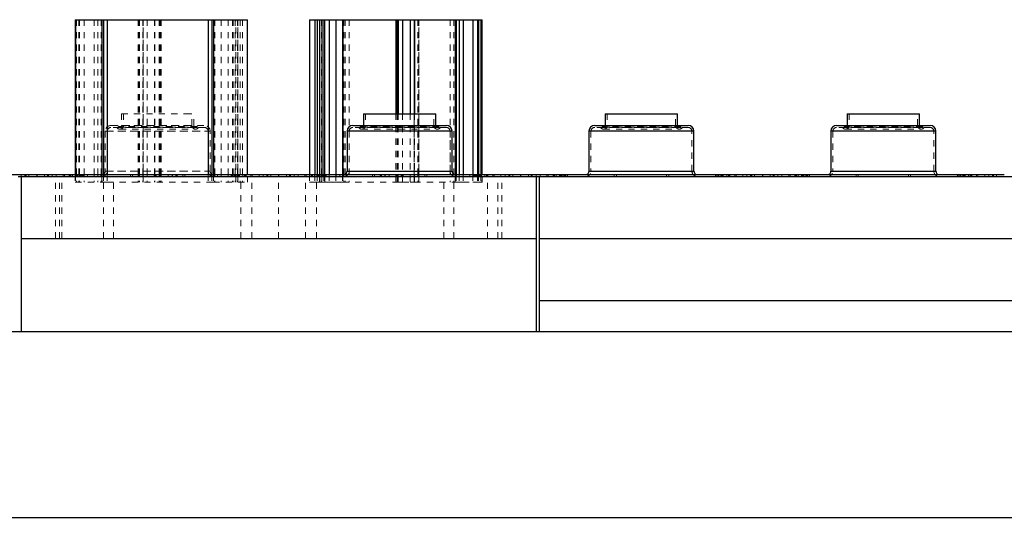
# Model space of a CAD drawing. Header units: inches. Extents: x 370 to 474, y 80 to 168.
# Tile 24 of 170: x 381 to 397, y 103 to 111. Entities that reach past the tile are written whole.
import ezdxf

# ---------------------------------------------------------------- set-up
doc = ezdxf.new("R2010")
doc.units = ezdxf.units.IN
doc.header["$LTSCALE"] = 0.5
doc.header["$MEASUREMENT"] = 0
doc.linetypes.add('HIDDEN', pattern=[0.225, 0.15, -0.075])
for name, color, linetype in [('APP-M-S', 30, 'Continuous'), ('DIE-M-S', 8, 'Continuous'), ('DIE-M-S3', 8, 'Continuous'), ('DSS-M-S', 53, 'Continuous'), ('PUN-M-S2', 1, 'Continuous')]:
    doc.layers.add(name, color=color, linetype=linetype)

msp = doc.modelspace()

# ---------------------------------------------------------------- linework, layer by layer
at = {"layer": 'APP-M-S', "linetype": 'HIDDEN', "lineweight": 18}
for p, q in [((383.086, 109.551), (384.119, 109.551)), ((383.086, 109.551), (383.086, 109.362)), ((383.118, 109.551), (383.118, 109.362)), ((384.119, 109.551), (384.252, 109.551)), ((384.22, 109.362), (384.22, 109.551)), ((384.252, 109.362), (384.252, 109.551)), ((387.018, 109.551), (387.018, 109.362)), ((388.12, 109.362), (388.12, 109.551)), ((390.918, 109.551), (390.918, 109.362)), ((392.02, 109.362), (392.02, 109.551)), ((394.818, 109.551), (394.818, 109.362)), ((395.92, 109.362), (395.92, 109.551)), ((382.823, 109.269), (382.823, 108.625)), ((382.824, 109.269), (384.515, 109.269)), ((382.855, 109.269), (382.855, 108.625)), ((382.856, 109.269), (384.482, 109.269)), ((382.915, 109.361), (384.423, 109.361)), ((384.251, 109.329), (382.915, 109.329)), ((383.011, 109.328), (384.327, 109.328)), ((384.3, 109.347), (383.038, 109.347)), ((383.059, 109.335), (384.279, 109.335)), ((383.059, 109.303), (384.279, 109.303)), ((383.087, 109.362), (384.251, 109.362)), ((383.118, 109.362), (384.22, 109.362)), ((384.423, 109.329), (384.251, 109.329)), ((384.483, 108.625), (384.483, 109.269)), ((384.515, 108.625), (384.515, 109.269)), ((386.723, 109.269), (386.917, 109.269)), ((386.755, 109.269), (386.755, 108.625)), ((386.756, 109.269), (388.382, 109.269)), ((388.151, 109.329), (386.815, 109.329)), ((386.911, 109.328), (388.227, 109.328)), ((386.917, 109.269), (388.415, 109.269)), ((388.2, 109.347), (386.938, 109.347)), ((386.959, 109.335), (388.179, 109.335)), ((386.959, 109.303), (388.179, 109.303)), ((388.152, 109.362), (386.986, 109.362)), ((387.018, 109.362), (388.12, 109.362)), ((388.323, 109.329), (388.151, 109.329)), ((388.383, 108.625), (388.383, 109.269)), ((390.623, 109.269), (390.817, 109.269)), ((390.655, 109.269), (390.655, 108.625)), ((390.656, 109.269), (392.282, 109.269)), ((392.051, 109.329), (390.715, 109.329)), ((390.811, 109.328), (392.127, 109.328)), ((390.817, 109.269), (392.315, 109.269)), ((392.1, 109.347), (390.838, 109.347)), ((390.859, 109.335), (392.079, 109.335)), ((390.859, 109.303), (392.079, 109.303)), ((392.052, 109.362), (390.886, 109.362)), ((390.918, 109.362), (392.02, 109.362)), ((392.223, 109.329), (392.051, 109.329)), ((392.283, 108.625), (392.283, 109.269)), ((394.523, 109.269), (394.717, 109.269)), ((394.555, 109.269), (394.555, 108.625)), ((394.556, 109.269), (396.182, 109.269)), ((395.951, 109.329), (394.615, 109.329)), ((394.711, 109.328), (396.027, 109.328)), ((394.717, 109.269), (396.215, 109.269)), ((396, 109.347), (394.738, 109.347)), ((394.759, 109.335), (395.979, 109.335)), ((394.759, 109.303), (395.979, 109.303)), ((395.952, 109.362), (394.786, 109.362)), ((394.818, 109.362), (395.92, 109.362)), ((396.123, 109.329), (395.951, 109.329)), ((396.183, 108.625), (396.183, 109.269)), ((382.823, 108.625), (384.514, 108.625)), ((382.856, 108.625), (384.482, 108.625)), ((388.415, 108.625), (386.723, 108.625)), ((386.756, 108.625), (388.382, 108.625)), ((392.315, 108.625), (390.623, 108.625)), ((390.656, 108.625), (392.282, 108.625)), ((396.215, 108.625), (394.523, 108.625)), ((394.556, 108.625), (396.182, 108.625)), ((381.47, 108.569), (381.47, 108.537)), ((381.47, 108.569), (381.47, 108.537)), ((381.529, 108.569), (381.529, 108.537)), ((381.534, 108.569), (381.534, 108.537)), ((381.534, 108.569), (381.534, 108.537)), ((381.546, 108.537), (381.546, 108.569)), ((381.593, 108.569), (381.593, 108.537)), ((381.845, 108.537), (381.845, 108.569)), ((381.892, 108.569), (381.892, 108.537)), ((381.904, 108.569), (381.904, 108.537)), ((381.904, 108.569), (381.904, 108.537)), ((381.909, 108.569), (381.909, 108.537)), ((381.969, 108.569), (381.969, 108.537)), ((381.969, 108.569), (381.969, 108.537)), ((382.034, 108.569), (382.034, 108.537)), ((382.034, 108.569), (382.034, 108.537)), ((382.144, 108.569), (382.144, 108.537)), ((382.165, 108.569), (382.165, 108.537)), ((382.165, 108.569), (382.165, 108.537)), ((382.244, 108.569), (382.244, 108.537)), ((382.254, 108.569), (382.254, 108.537)), ((382.254, 108.569), (382.254, 108.537)), ((382.265, 108.569), (382.265, 108.537)), ((382.266, 108.569), (382.266, 108.537)), ((382.266, 108.569), (382.266, 108.537)), ((382.267, 108.569), (382.267, 108.537)), ((382.267, 108.569), (382.267, 108.537)), ((382.295, 108.569), (382.295, 108.537)), ((382.295, 108.569), (382.295, 108.537)), ((382.35, 108.569), (382.35, 108.537)), ((382.35, 108.569), (382.35, 108.537)), ((382.362, 108.569), (382.362, 108.537)), ((382.362, 108.569), (382.362, 108.537)), ((382.368, 108.569), (382.368, 108.537)), ((382.368, 108.569), (382.368, 108.537)), ((382.377, 108.537), (382.377, 108.569)), ((382.379, 108.569), (382.379, 108.537)), ((382.383, 108.537), (382.383, 108.569)), ((382.388, 108.569), (382.388, 108.537)), ((382.409, 108.537), (382.409, 108.569)), ((382.412, 108.569), (382.412, 108.537)), ((382.418, 108.537), (382.418, 108.569)), ((382.419, 108.569), (382.419, 108.537)), ((382.419, 108.569), (382.419, 108.537)), ((382.421, 108.569), (382.421, 108.537)), ((382.421, 108.569), (382.421, 108.537)), ((382.433, 108.569), (382.433, 108.537)), ((382.433, 108.569), (382.433, 108.537)), ((382.45, 108.537), (382.45, 108.569)), ((382.452, 108.569), (382.452, 108.537)), ((382.452, 108.569), (382.452, 108.537)), ((382.463, 108.537), (382.463, 108.569)), ((382.463, 108.537), (382.463, 108.569)), ((382.477, 108.537), (382.477, 108.569)), ((382.486, 108.537), (382.486, 108.569)), ((382.536, 108.537), (382.536, 108.569)), ((382.643, 108.537), (382.643, 108.569)), ((382.646, 108.537), (382.646, 108.569)), ((382.706, 108.537), (382.706, 108.569)), ((382.751, 108.537), (382.751, 108.569)), ((382.754, 108.537), (382.754, 108.569)), ((382.756, 108.537), (382.756, 108.569)), ((382.767, 108.569), (382.767, 108.568)), ((384.571, 108.568), (382.767, 108.568)), ((382.767, 108.537), (382.767, 108.536)), ((384.571, 108.536), (382.767, 108.536)), ((382.772, 108.537), (382.772, 108.569)), ((383.23, 108.569), (383.23, 108.537)), ((383.23, 108.569), (383.23, 108.537)), ((383.265, 108.569), (383.265, 108.537)), ((383.356, 108.569), (383.356, 108.537)), ((383.359, 108.537), (383.359, 108.569)), ((383.373, 108.537), (383.373, 108.569)), ((383.378, 108.537), (383.378, 108.569)), ((383.429, 108.537), (383.429, 108.569)), ((383.435, 108.537), (383.435, 108.569)), ((383.437, 108.537), (383.437, 108.569)), ((383.499, 108.537), (383.499, 108.569)), ((383.611, 108.537), (383.611, 108.569)), ((383.62, 108.537), (383.62, 108.569)), ((383.624, 108.537), (383.624, 108.569)), ((383.63, 108.537), (383.63, 108.569)), ((383.631, 108.537), (383.631, 108.569)), ((383.646, 108.537), (383.646, 108.569)), ((383.692, 108.537), (383.692, 108.569)), ((383.707, 108.537), (383.707, 108.569)), ((383.708, 108.537), (383.708, 108.569)), ((383.714, 108.537), (383.714, 108.569)), ((383.718, 108.537), (383.718, 108.569)), ((383.727, 108.537), (383.727, 108.569)), ((383.839, 108.537), (383.839, 108.569)), ((383.902, 108.569), (383.902, 108.537)), ((383.904, 108.537), (383.904, 108.569)), ((383.909, 108.537), (383.909, 108.569)), ((383.961, 108.537), (383.961, 108.569)), ((383.966, 108.537), (383.966, 108.569)), ((383.98, 108.537), (383.98, 108.569)), ((383.982, 108.537), (383.982, 108.569)), ((384.074, 108.537), (384.074, 108.569)), ((384.108, 108.569), (384.108, 108.537)), ((384.108, 108.569), (384.108, 108.537)), ((384.566, 108.537), (384.566, 108.569)), ((384.571, 108.568), (384.571, 108.569)), ((384.571, 108.536), (384.571, 108.537)), ((384.583, 108.537), (384.583, 108.569)), ((384.584, 108.537), (384.584, 108.569)), ((384.588, 108.537), (384.588, 108.569)), ((384.632, 108.537), (384.632, 108.569)), ((384.692, 108.537), (384.692, 108.569)), ((384.695, 108.537), (384.695, 108.569)), ((384.803, 108.537), (384.803, 108.569)), ((384.852, 108.537), (384.852, 108.569)), ((384.862, 108.569), (384.862, 108.537)), ((384.875, 108.569), (384.875, 108.537)), ((384.876, 108.537), (384.876, 108.569)), ((384.886, 108.569), (384.886, 108.537)), ((384.886, 108.569), (384.886, 108.537)), ((384.888, 108.537), (384.888, 108.569)), ((384.906, 108.569), (384.906, 108.537)), ((384.906, 108.569), (384.906, 108.537)), ((384.917, 108.569), (384.917, 108.537)), ((384.917, 108.569), (384.917, 108.537)), ((384.919, 108.569), (384.919, 108.537)), ((384.919, 108.569), (384.919, 108.537)), ((384.92, 108.537), (384.92, 108.569)), ((384.927, 108.537), (384.927, 108.569)), ((384.929, 108.537), (384.929, 108.569)), ((384.95, 108.569), (384.95, 108.537)), ((384.956, 108.537), (384.956, 108.569)), ((384.959, 108.537), (384.959, 108.569)), ((384.962, 108.569), (384.962, 108.537)), ((384.97, 108.569), (384.97, 108.537)), ((384.97, 108.569), (384.97, 108.537)), ((384.976, 108.569), (384.976, 108.537)), ((384.976, 108.569), (384.976, 108.537)), ((384.988, 108.569), (384.988, 108.537)), ((384.988, 108.569), (384.988, 108.537)), ((385.044, 108.569), (385.044, 108.537)), ((385.044, 108.569), (385.044, 108.537)), ((385.071, 108.569), (385.071, 108.537)), ((385.071, 108.569), (385.071, 108.537)), ((385.073, 108.569), (385.073, 108.537)), ((385.073, 108.569), (385.073, 108.537)), ((385.073, 108.537), (385.073, 108.569)), ((385.085, 108.569), (385.085, 108.537)), ((385.085, 108.569), (385.085, 108.537)), ((385.094, 108.537), (385.094, 108.569)), ((385.173, 108.569), (385.173, 108.537)), ((385.173, 108.537), (385.173, 108.569)), ((385.194, 108.569), (385.194, 108.537)), ((385.304, 108.569), (385.304, 108.537)), ((385.304, 108.569), (385.304, 108.537)), ((385.37, 108.569), (385.37, 108.537)), ((385.37, 108.569), (385.37, 108.537)), ((385.429, 108.569), (385.429, 108.537)), ((385.434, 108.569), (385.434, 108.537)), ((385.434, 108.569), (385.434, 108.537)), ((385.446, 108.537), (385.446, 108.569)), ((385.493, 108.569), (385.493, 108.537)), ((385.745, 108.537), (385.745, 108.569)), ((385.792, 108.569), (385.792, 108.537)), ((385.804, 108.569), (385.804, 108.537)), ((385.804, 108.569), (385.804, 108.537)), ((385.809, 108.569), (385.809, 108.537)), ((385.869, 108.569), (385.869, 108.537)), ((385.869, 108.569), (385.869, 108.537)), ((385.934, 108.569), (385.934, 108.537)), ((385.934, 108.569), (385.934, 108.537)), ((386.044, 108.569), (386.044, 108.537)), ((386.065, 108.569), (386.065, 108.537)), ((386.065, 108.569), (386.065, 108.537)), ((386.144, 108.569), (386.144, 108.537)), ((386.154, 108.569), (386.154, 108.537)), ((386.154, 108.569), (386.154, 108.537)), ((386.165, 108.569), (386.165, 108.537)), ((386.166, 108.569), (386.166, 108.537)), ((386.166, 108.569), (386.166, 108.537)), ((386.167, 108.569), (386.167, 108.537)), ((386.167, 108.569), (386.167, 108.537)), ((386.195, 108.569), (386.195, 108.537)), ((386.195, 108.569), (386.195, 108.537)), ((386.235, 108.569), (386.235, 108.537)), ((386.24, 108.569), (386.24, 108.537)), ((386.25, 108.569), (386.25, 108.537)), ((386.25, 108.569), (386.25, 108.537)), ((386.262, 108.569), (386.262, 108.537)), ((386.262, 108.569), (386.262, 108.537)), ((386.268, 108.569), (386.268, 108.537)), ((386.268, 108.569), (386.268, 108.537)), ((386.277, 108.569), (386.277, 108.537)), ((386.277, 108.537), (386.277, 108.569)), ((386.279, 108.569), (386.279, 108.537)), ((386.282, 108.569), (386.282, 108.537)), ((386.283, 108.569), (386.283, 108.537)), ((386.283, 108.537), (386.283, 108.569)), ((386.284, 108.537), (386.284, 108.569)), ((386.288, 108.569), (386.288, 108.537)), ((386.309, 108.569), (386.309, 108.537)), ((386.309, 108.537), (386.309, 108.569)), ((386.312, 108.569), (386.312, 108.537)), ((386.318, 108.537), (386.318, 108.569)), ((386.319, 108.569), (386.319, 108.537)), ((386.319, 108.569), (386.319, 108.537)), ((386.321, 108.569), (386.321, 108.537)), ((386.321, 108.569), (386.321, 108.537)), ((386.333, 108.569), (386.333, 108.537)), ((386.333, 108.569), (386.333, 108.537)), ((386.35, 108.537), (386.35, 108.569)), ((386.352, 108.569), (386.352, 108.537)), ((386.352, 108.569), (386.352, 108.537)), ((386.363, 108.537), (386.363, 108.569)), ((386.363, 108.537), (386.363, 108.569)), ((386.377, 108.537), (386.377, 108.569)), ((386.386, 108.569), (386.386, 108.537)), ((386.386, 108.537), (386.386, 108.569)), ((386.436, 108.537), (386.436, 108.569)), ((386.543, 108.537), (386.543, 108.569)), ((386.546, 108.569), (386.546, 108.537)), ((386.546, 108.537), (386.546, 108.569)), ((386.606, 108.569), (386.606, 108.537)), ((386.606, 108.537), (386.606, 108.569)), ((386.651, 108.537), (386.651, 108.569)), ((386.654, 108.537), (386.654, 108.569)), ((386.656, 108.569), (386.656, 108.537)), ((386.656, 108.537), (386.656, 108.569)), ((386.667, 108.569), (386.667, 108.568)), ((386.677, 108.569), (386.667, 108.568)), ((388.471, 108.568), (386.667, 108.568)), ((386.667, 108.537), (386.667, 108.536)), ((388.471, 108.536), (386.667, 108.536)), ((386.672, 108.569), (386.672, 108.537)), ((386.672, 108.537), (386.672, 108.569)), ((387.13, 108.569), (387.13, 108.537)), ((387.13, 108.569), (387.13, 108.537)), ((387.165, 108.569), (387.165, 108.537)), ((387.256, 108.569), (387.256, 108.537)), ((387.256, 108.569), (387.256, 108.537)), ((387.259, 108.569), (387.259, 108.537)), ((387.259, 108.537), (387.259, 108.569)), ((387.273, 108.569), (387.273, 108.537)), ((387.273, 108.537), (387.273, 108.569)), ((387.278, 108.569), (387.278, 108.537)), ((387.278, 108.537), (387.278, 108.569)), ((387.329, 108.569), (387.329, 108.537)), ((387.329, 108.537), (387.329, 108.569)), ((387.335, 108.569), (387.335, 108.537)), ((387.335, 108.537), (387.335, 108.569)), ((387.337, 108.537), (387.337, 108.569)), ((387.337, 108.537), (387.337, 108.569)), ((387.399, 108.569), (387.399, 108.537)), ((387.399, 108.537), (387.399, 108.569)), ((387.511, 108.537), (387.511, 108.569)), ((387.52, 108.569), (387.52, 108.537)), ((387.52, 108.537), (387.52, 108.569)), ((387.524, 108.569), (387.524, 108.537)), ((387.524, 108.537), (387.524, 108.569)), ((387.53, 108.537), (387.53, 108.569)), ((387.531, 108.537), (387.531, 108.569)), ((387.546, 108.537), (387.546, 108.569)), ((387.592, 108.569), (387.592, 108.537)), ((387.592, 108.537), (387.592, 108.569)), ((387.607, 108.569), (387.607, 108.537)), ((387.607, 108.537), (387.607, 108.569)), ((387.608, 108.569), (387.608, 108.537)), ((387.608, 108.537), (387.608, 108.569)), ((387.614, 108.537), (387.614, 108.569)), ((387.618, 108.537), (387.618, 108.569)), ((387.627, 108.569), (387.627, 108.537)), ((387.627, 108.537), (387.627, 108.569)), ((387.739, 108.537), (387.739, 108.569)), ((387.802, 108.569), (387.802, 108.537)), ((387.804, 108.537), (387.804, 108.569)), ((387.809, 108.537), (387.809, 108.569)), ((387.861, 108.537), (387.861, 108.569)), ((387.866, 108.537), (387.866, 108.569)), ((387.88, 108.537), (387.88, 108.569)), ((387.882, 108.537), (387.882, 108.569)), ((387.974, 108.537), (387.974, 108.569)), ((388.008, 108.569), (388.008, 108.537)), ((388.008, 108.569), (388.008, 108.537)), ((388.471, 108.568), (388.461, 108.569)), ((388.466, 108.537), (388.466, 108.569)), ((388.471, 108.568), (388.471, 108.569)), ((388.471, 108.536), (388.471, 108.537)), ((388.483, 108.537), (388.483, 108.569)), ((388.484, 108.569), (388.484, 108.537)), ((388.484, 108.537), (388.484, 108.569)), ((388.488, 108.569), (388.488, 108.537)), ((388.488, 108.537), (388.488, 108.569)), ((388.532, 108.537), (388.532, 108.569)), ((388.592, 108.537), (388.592, 108.569)), ((388.595, 108.569), (388.595, 108.537)), ((388.595, 108.537), (388.595, 108.569)), ((388.703, 108.569), (388.703, 108.537)), ((388.703, 108.537), (388.703, 108.569)), ((388.752, 108.537), (388.752, 108.569)), ((388.762, 108.569), (388.762, 108.537)), ((388.775, 108.569), (388.775, 108.537)), ((388.775, 108.569), (388.775, 108.537)), ((388.776, 108.569), (388.776, 108.537)), ((388.776, 108.537), (388.776, 108.569)), ((388.786, 108.569), (388.786, 108.537)), ((388.786, 108.569), (388.786, 108.537)), ((388.788, 108.569), (388.788, 108.537)), ((388.788, 108.537), (388.788, 108.569)), ((388.806, 108.569), (388.806, 108.537)), ((388.806, 108.569), (388.806, 108.537)), ((388.817, 108.569), (388.817, 108.537)), ((388.817, 108.569), (388.817, 108.537)), ((388.819, 108.569), (388.819, 108.537)), ((388.819, 108.569), (388.819, 108.537)), ((388.82, 108.569), (388.82, 108.537)), ((388.82, 108.537), (388.82, 108.569)), ((388.827, 108.537), (388.827, 108.569)), ((388.827, 108.537), (388.827, 108.569)), ((388.828, 108.569), (388.828, 108.537)), ((388.829, 108.537), (388.829, 108.569)), ((388.831, 108.569), (388.831, 108.537)), ((388.844, 108.569), (388.844, 108.537)), ((388.85, 108.569), (388.85, 108.537)), ((388.856, 108.569), (388.856, 108.537)), ((388.856, 108.537), (388.856, 108.569)), ((388.859, 108.537), (388.859, 108.569)), ((388.859, 108.537), (388.859, 108.569)), ((388.862, 108.569), (388.862, 108.537)), ((388.87, 108.569), (388.87, 108.537)), ((388.87, 108.569), (388.87, 108.537)), ((388.876, 108.569), (388.876, 108.537)), ((388.876, 108.569), (388.876, 108.537)), ((388.88, 108.569), (388.88, 108.537)), ((388.885, 108.569), (388.885, 108.537)), ((388.888, 108.569), (388.888, 108.537)), ((388.888, 108.569), (388.888, 108.537)), ((388.944, 108.569), (388.944, 108.537)), ((388.944, 108.569), (388.944, 108.537)), ((388.971, 108.569), (388.971, 108.537)), ((388.971, 108.569), (388.971, 108.537)), ((388.973, 108.569), (388.973, 108.537)), ((388.973, 108.569), (388.973, 108.537)), ((388.973, 108.537), (388.973, 108.569)), ((388.985, 108.569), (388.985, 108.537)), ((388.985, 108.569), (388.985, 108.537)), ((388.994, 108.537), (388.994, 108.569)), ((388.994, 108.537), (388.994, 108.569)), ((389.073, 108.569), (389.073, 108.537)), ((389.073, 108.537), (389.073, 108.569)), ((389.094, 108.569), (389.094, 108.537)), ((389.204, 108.569), (389.204, 108.537)), ((389.204, 108.569), (389.204, 108.537)), ((389.27, 108.569), (389.27, 108.537)), ((389.27, 108.569), (389.27, 108.537)), ((389.329, 108.569), (389.329, 108.537)), ((389.334, 108.569), (389.334, 108.537)), ((389.334, 108.569), (389.334, 108.537)), ((389.346, 108.537), (389.346, 108.569)), ((389.393, 108.569), (389.393, 108.537)), ((389.645, 108.537), (389.645, 108.569)), ((389.692, 108.569), (389.692, 108.537)), ((389.704, 108.569), (389.704, 108.537)), ((389.704, 108.569), (389.704, 108.537)), ((389.709, 108.569), (389.709, 108.537)), ((389.769, 108.569), (389.769, 108.537)), ((389.769, 108.569), (389.769, 108.537)), ((389.834, 108.569), (389.834, 108.537)), ((389.834, 108.569), (389.834, 108.537)), ((389.944, 108.569), (389.944, 108.537)), ((389.965, 108.569), (389.965, 108.537)), ((389.965, 108.569), (389.965, 108.537)), ((390.044, 108.569), (390.044, 108.537)), ((390.044, 108.569), (390.044, 108.537)), ((390.054, 108.569), (390.054, 108.537)), ((390.054, 108.569), (390.054, 108.537)), ((390.065, 108.569), (390.065, 108.537)), ((390.066, 108.569), (390.066, 108.537)), ((390.066, 108.569), (390.066, 108.537)), ((390.067, 108.569), (390.067, 108.537)), ((390.067, 108.569), (390.067, 108.537)), ((390.095, 108.569), (390.095, 108.537)), ((390.095, 108.569), (390.095, 108.537)), ((390.15, 108.569), (390.15, 108.537)), ((390.15, 108.569), (390.15, 108.537)), ((390.162, 108.569), (390.162, 108.537)), ((390.162, 108.569), (390.162, 108.537)), ((390.168, 108.569), (390.168, 108.537)), ((390.168, 108.569), (390.168, 108.537)), ((390.177, 108.537), (390.177, 108.569)), ((390.188, 108.569), (390.188, 108.537)), ((390.219, 108.569), (390.219, 108.537)), ((390.219, 108.569), (390.219, 108.537)), ((390.221, 108.569), (390.221, 108.537)), ((390.221, 108.569), (390.221, 108.537)), ((390.233, 108.569), (390.233, 108.537)), ((390.233, 108.569), (390.233, 108.537)), ((390.252, 108.569), (390.252, 108.537)), ((390.252, 108.569), (390.252, 108.537)), ((390.277, 108.537), (390.277, 108.569)), ((390.567, 108.569), (390.567, 108.568)), ((390.577, 108.569), (390.567, 108.568)), ((392.371, 108.568), (390.567, 108.568)), ((390.567, 108.537), (390.567, 108.536)), ((392.371, 108.536), (390.567, 108.536)), ((391.03, 108.569), (391.03, 108.537)), ((391.03, 108.569), (391.03, 108.537)), ((391.065, 108.569), (391.065, 108.537)), ((391.874, 108.537), (391.874, 108.569)), ((391.908, 108.569), (391.908, 108.537)), ((391.908, 108.569), (391.908, 108.537)), ((392.371, 108.568), (392.361, 108.569)), ((392.371, 108.568), (392.371, 108.569)), ((392.371, 108.536), (392.371, 108.537)), ((392.662, 108.569), (392.662, 108.537)), ((392.686, 108.569), (392.686, 108.537)), ((392.686, 108.569), (392.686, 108.537)), ((392.706, 108.569), (392.706, 108.537)), ((392.706, 108.569), (392.706, 108.537)), ((392.717, 108.569), (392.717, 108.537)), ((392.717, 108.569), (392.717, 108.537)), ((392.719, 108.569), (392.719, 108.537)), ((392.719, 108.569), (392.719, 108.537)), ((392.75, 108.569), (392.75, 108.537)), ((392.762, 108.569), (392.762, 108.537)), ((392.77, 108.569), (392.77, 108.537)), ((392.77, 108.569), (392.77, 108.537)), ((392.776, 108.569), (392.776, 108.537)), ((392.776, 108.569), (392.776, 108.537)), ((392.788, 108.569), (392.788, 108.537)), ((392.788, 108.569), (392.788, 108.537)), ((392.844, 108.569), (392.844, 108.537)), ((392.844, 108.569), (392.844, 108.537)), ((392.871, 108.569), (392.871, 108.537)), ((392.871, 108.569), (392.871, 108.537)), ((392.873, 108.569), (392.873, 108.537)), ((392.873, 108.569), (392.873, 108.537)), ((392.873, 108.537), (392.873, 108.569)), ((392.885, 108.569), (392.885, 108.537)), ((392.885, 108.569), (392.885, 108.537)), ((392.894, 108.537), (392.894, 108.569)), ((392.894, 108.537), (392.894, 108.569)), ((392.973, 108.569), (392.973, 108.537)), ((392.973, 108.537), (392.973, 108.569)), ((392.994, 108.569), (392.994, 108.537)), ((393.104, 108.569), (393.104, 108.537)), ((393.104, 108.569), (393.104, 108.537)), ((393.17, 108.569), (393.17, 108.537)), ((393.17, 108.569), (393.17, 108.537)), ((393.229, 108.569), (393.229, 108.537)), ((393.234, 108.569), (393.234, 108.537)), ((393.234, 108.569), (393.234, 108.537)), ((393.246, 108.537), (393.246, 108.569)), ((393.293, 108.569), (393.293, 108.537)), ((393.545, 108.537), (393.545, 108.569)), ((393.592, 108.569), (393.592, 108.537)), ((393.604, 108.569), (393.604, 108.537)), ((393.604, 108.569), (393.604, 108.537)), ((393.609, 108.569), (393.609, 108.537)), ((393.669, 108.569), (393.669, 108.537)), ((393.669, 108.569), (393.669, 108.537)), ((393.734, 108.569), (393.734, 108.537)), ((393.734, 108.569), (393.734, 108.537)), ((393.844, 108.569), (393.844, 108.537)), ((393.865, 108.569), (393.865, 108.537)), ((393.865, 108.569), (393.865, 108.537)), ((393.944, 108.569), (393.944, 108.537)), ((393.944, 108.569), (393.944, 108.537)), ((393.954, 108.569), (393.954, 108.537)), ((393.954, 108.569), (393.954, 108.537)), ((393.965, 108.569), (393.965, 108.537)), ((393.966, 108.569), (393.966, 108.537)), ((393.966, 108.569), (393.966, 108.537)), ((393.967, 108.569), (393.967, 108.537)), ((393.967, 108.569), (393.967, 108.537)), ((393.995, 108.569), (393.995, 108.537)), ((393.995, 108.569), (393.995, 108.537)), ((394.05, 108.569), (394.05, 108.537)), ((394.05, 108.569), (394.05, 108.537)), ((394.062, 108.569), (394.062, 108.537)), ((394.062, 108.569), (394.062, 108.537)), ((394.068, 108.569), (394.068, 108.537)), ((394.068, 108.569), (394.068, 108.537)), ((394.077, 108.537), (394.077, 108.569)), ((394.088, 108.569), (394.088, 108.537)), ((394.119, 108.569), (394.119, 108.537)), ((394.119, 108.569), (394.119, 108.537)), ((394.121, 108.569), (394.121, 108.537)), ((394.121, 108.569), (394.121, 108.537)), ((394.133, 108.569), (394.133, 108.537)), ((394.133, 108.569), (394.133, 108.537)), ((394.152, 108.569), (394.152, 108.537)), ((394.152, 108.569), (394.152, 108.537)), ((394.177, 108.537), (394.177, 108.569)), ((394.477, 108.569), (394.467, 108.568)), ((394.467, 108.569), (394.467, 108.568)), ((396.271, 108.568), (394.467, 108.568)), ((394.467, 108.537), (394.467, 108.536)), ((396.271, 108.536), (394.467, 108.536)), ((394.93, 108.569), (394.93, 108.537)), ((394.93, 108.569), (394.93, 108.537)), ((394.965, 108.569), (394.965, 108.537)), ((395.774, 108.537), (395.774, 108.569)), ((395.808, 108.569), (395.808, 108.537)), ((395.808, 108.569), (395.808, 108.537)), ((396.271, 108.568), (396.261, 108.569)), ((396.271, 108.568), (396.271, 108.569)), ((396.271, 108.536), (396.271, 108.537)), ((396.562, 108.569), (396.562, 108.537)), ((396.586, 108.569), (396.586, 108.537)), ((396.586, 108.569), (396.586, 108.537)), ((396.606, 108.569), (396.606, 108.537)), ((396.606, 108.569), (396.606, 108.537)), ((396.617, 108.569), (396.617, 108.537)), ((396.617, 108.569), (396.617, 108.537)), ((396.619, 108.569), (396.619, 108.537)), ((396.619, 108.569), (396.619, 108.537)), ((396.65, 108.569), (396.65, 108.537)), ((396.662, 108.569), (396.662, 108.537)), ((396.67, 108.569), (396.67, 108.537)), ((396.67, 108.569), (396.67, 108.537)), ((396.676, 108.569), (396.676, 108.537)), ((396.676, 108.569), (396.676, 108.537)), ((396.688, 108.569), (396.688, 108.537)), ((396.688, 108.569), (396.688, 108.537)), ((396.744, 108.569), (396.744, 108.537)), ((396.744, 108.569), (396.744, 108.537)), ((396.771, 108.569), (396.771, 108.537)), ((396.771, 108.569), (396.771, 108.537)), ((396.773, 108.569), (396.773, 108.537)), ((396.773, 108.569), (396.773, 108.537)), ((396.773, 108.537), (396.773, 108.569)), ((396.785, 108.569), (396.785, 108.537)), ((396.785, 108.569), (396.785, 108.537)), ((396.794, 108.537), (396.794, 108.569)), ((396.794, 108.537), (396.794, 108.569)), ((396.873, 108.569), (396.873, 108.537)), ((396.873, 108.537), (396.873, 108.569)), ((396.894, 108.569), (396.894, 108.537)), ((397.004, 108.569), (397.004, 108.537)), ((397.004, 108.569), (397.004, 108.537)), ((397.07, 108.569), (397.07, 108.537)), ((397.07, 108.569), (397.07, 108.537)), ((397.129, 108.569), (397.129, 108.537)), ((397.134, 108.569), (397.134, 108.537)), ((397.134, 108.569), (397.134, 108.537)), ((397.146, 108.537), (397.146, 108.569)), ((397.193, 108.569), (397.193, 108.537))]:
    msp.add_line(p, q, dxfattribs=at)
at = {"layer": 'APP-M-S', "linetype": 'Continuous', "lineweight": 25}
for p, q in [((386.986, 109.551), (386.986, 109.362)), ((386.986, 109.551), (388.019, 109.551)), ((388.019, 109.551), (388.152, 109.551)), ((388.152, 109.362), (388.152, 109.551)), ((390.886, 109.551), (390.886, 109.362)), ((390.886, 109.551), (391.919, 109.551)), ((391.919, 109.551), (392.052, 109.551)), ((392.052, 109.362), (392.052, 109.551)), ((394.786, 109.551), (394.786, 109.362)), ((394.786, 109.551), (395.819, 109.551)), ((395.819, 109.551), (395.952, 109.551)), ((395.952, 109.362), (395.952, 109.551)), ((386.723, 109.269), (386.723, 108.625)), ((388.415, 109.269), (386.723, 109.269)), ((386.815, 109.361), (388.323, 109.361)), ((386.986, 109.362), (386.986, 109.361)), ((386.986, 109.362), (388.019, 109.362)), ((388.019, 109.362), (388.152, 109.362)), ((388.152, 109.361), (388.152, 109.362)), ((388.415, 108.625), (388.415, 109.269)), ((390.623, 109.269), (390.623, 108.625)), ((392.315, 109.269), (390.623, 109.269)), ((390.715, 109.361), (392.223, 109.361)), ((390.886, 109.362), (390.886, 109.361)), ((390.886, 109.362), (391.919, 109.362)), ((391.919, 109.362), (392.052, 109.362)), ((392.052, 109.361), (392.052, 109.362)), ((392.315, 108.625), (392.315, 109.269)), ((394.523, 109.269), (394.523, 108.625)), ((396.215, 109.269), (394.523, 109.269)), ((394.615, 109.361), (396.123, 109.361)), ((394.786, 109.362), (394.786, 109.361)), ((394.786, 109.362), (395.819, 109.362)), ((395.819, 109.362), (395.952, 109.362)), ((395.952, 109.361), (395.952, 109.362)), ((396.215, 108.625), (396.215, 109.269)), ((386.723, 108.625), (388.222, 108.625)), ((388.222, 108.625), (388.415, 108.625)), ((390.623, 108.625), (392.122, 108.625)), ((392.122, 108.625), (392.315, 108.625)), ((394.523, 108.625), (396.022, 108.625)), ((396.022, 108.625), (396.215, 108.625)), ((377.819, 108.569), (381.719, 108.569)), ((381.419, 108.537), (381.469, 108.537)), ((381.719, 108.569), (381.719, 108.537)), ((381.719, 108.569), (385.619, 108.569)), ((381.719, 108.569), (381.719, 108.537)), ((385.619, 108.569), (385.619, 108.537)), ((385.619, 108.569), (385.619, 108.537)), ((385.619, 108.569), (389.519, 108.569)), ((389.519, 108.569), (393.419, 108.569)), ((389.519, 108.569), (389.519, 108.537)), ((389.519, 108.569), (389.519, 108.537)), ((389.769, 108.537), (389.819, 108.537)), ((393.419, 108.569), (393.419, 108.537)), ((393.419, 108.569), (397.319, 108.569)), ((393.419, 108.569), (393.419, 108.537))]:
    msp.add_line(p, q, dxfattribs=at)
at = {"layer": 'APP-M-S', "linetype": 'HIDDEN', "lineweight": 18}
for centre, radius, start, end in [((382.915, 109.269), 0.092, 90, 180), ((382.915, 109.269), 0.06, 90, 180), ((383.009, 109.327), 0.034, 35.2302, 90), ((383.009, 109.327), 0.002, 35.2302, 90), ((383.059, 109.362), 0.0591, 215.2302, 270), ((383.059, 109.362), 0.0271, 215.2302, 270), ((383.059, 109.362), 0.0591, 270, 0), ((383.059, 109.362), 0.0271, 270, 0), ((384.279, 109.362), 0.0591, 180, 270), ((384.279, 109.362), 0.0271, 180, 270), ((384.279, 109.362), 0.0271, 270, 324.7698), ((384.279, 109.362), 0.0591, 270, 324.7698), ((384.329, 109.327), 0.034, 90, 144.7698), ((384.329, 109.327), 0.002, 90, 144.7698), ((384.423, 109.269), 0.092, 0, 90), ((384.423, 109.269), 0.06, 0, 90), ((386.815, 109.269), 0.06, 90, 180), ((386.909, 109.327), 0.034, 35.2302, 90), ((386.909, 109.327), 0.002, 35.2302, 90), ((386.959, 109.362), 0.0591, 215.2302, 270), ((386.959, 109.362), 0.0271, 215.2302, 270), ((386.959, 109.362), 0.0591, 270, 0), ((386.959, 109.362), 0.0271, 270, 357.4145), ((388.179, 109.362), 0.0591, 180, 270), ((388.179, 109.362), 0.0271, 182.5855, 258.75), ((388.179, 109.362), 0.0271, 258.75, 324.7698), ((388.179, 109.362), 0.0591, 270, 324.7698), ((388.229, 109.327), 0.034, 90, 144.7698), ((388.229, 109.327), 0.002, 90, 144.7698), ((388.323, 109.269), 0.06, 0, 90), ((390.715, 109.269), 0.06, 90, 180), ((390.809, 109.327), 0.034, 35.2302, 90), ((390.809, 109.327), 0.002, 35.2302, 90), ((390.859, 109.362), 0.0591, 215.2302, 270), ((390.859, 109.362), 0.0271, 215.2302, 270), ((390.859, 109.362), 0.0591, 270, 0), ((390.859, 109.362), 0.0271, 270, 357.4145), ((392.079, 109.362), 0.0591, 180, 270), ((392.079, 109.362), 0.0271, 182.5855, 258.75), ((392.079, 109.362), 0.0271, 258.75, 324.7698), ((392.079, 109.362), 0.0591, 270, 324.7698), ((392.129, 109.327), 0.034, 90, 144.7698), ((392.129, 109.327), 0.002, 90, 144.7698), ((392.223, 109.269), 0.06, 0, 90), ((394.615, 109.269), 0.06, 90, 180), ((394.709, 109.327), 0.034, 35.2302, 90), ((394.709, 109.327), 0.002, 35.2302, 90), ((394.759, 109.362), 0.0591, 215.2302, 270), ((394.759, 109.362), 0.0271, 215.2302, 270), ((394.759, 109.362), 0.0591, 270, 0), ((394.759, 109.362), 0.0271, 270, 357.4145), ((395.979, 109.362), 0.0591, 180, 270), ((395.979, 109.362), 0.0271, 182.5855, 258.75), ((395.979, 109.362), 0.0271, 258.75, 324.7698), ((395.979, 109.362), 0.0591, 270, 324.7698), ((396.029, 109.327), 0.034, 90, 144.7698), ((396.029, 109.327), 0.002, 90, 144.7698), ((396.123, 109.269), 0.06, 0, 90), ((382.767, 108.625), 0.0566, 270, 0), ((382.767, 108.625), 0.0886, 270, 0), ((384.571, 108.625), 0.0886, 180, 270), ((384.571, 108.625), 0.0566, 180, 270), ((386.667, 108.625), 0.0886, 270, 0), ((388.471, 108.625), 0.0886, 180, 270), ((390.567, 108.625), 0.0886, 270, 0), ((392.371, 108.625), 0.0886, 180, 270), ((394.467, 108.625), 0.0886, 270, 0), ((396.271, 108.625), 0.0886, 180, 270)]:
    msp.add_arc(centre, radius, start, end, dxfattribs=at)
at = {"layer": 'APP-M-S', "linetype": 'Continuous', "lineweight": 25}
for centre, radius, start, end in [((386.815, 109.269), 0.092, 90, 180), ((388.323, 109.269), 0.092, 0, 90), ((390.715, 109.269), 0.092, 90, 180), ((392.223, 109.269), 0.092, 0, 90), ((394.615, 109.269), 0.092, 90, 180), ((396.123, 109.269), 0.092, 0, 90), ((386.667, 108.625), 0.0566, 280.7879, 0), ((388.471, 108.625), 0.0566, 180, 259.2121), ((390.567, 108.625), 0.0566, 280.7879, 0), ((392.371, 108.625), 0.0566, 180, 259.2121), ((394.467, 108.625), 0.0566, 280.7879, 0), ((396.271, 108.625), 0.0566, 180, 259.2121)]:
    msp.add_arc(centre, radius, start, end, dxfattribs=at)
at = {"layer": 'DIE-M-S', "linetype": 'Continuous', "lineweight": 25}
for p, q in [((381.469, 108.537), (381.469, 107.537)), ((381.469, 108.537), (389.769, 108.537)), ((389.769, 108.537), (389.769, 107.537)), ((389.819, 108.537), (400.819, 108.537)), ((389.819, 108.537), (389.819, 107.537)), ((381.469, 107.537), (389.769, 107.537)), ((389.819, 107.537), (400.819, 107.537)), ((389.819, 107.537), (389.819, 106.537)), ((389.819, 107.537), (400.819, 107.537)), ((389.819, 106.537), (400.819, 106.537))]:
    msp.add_line(p, q, dxfattribs=at)
at = {"layer": 'DIE-M-S', "linetype": 'HIDDEN', "lineweight": 18}
for p, q in [((382.019, 107.537), (382.019, 108.537)), ((382.086, 107.537), (382.086, 108.537)), ((382.124, 107.537), (382.124, 108.537)), ((382.794, 107.537), (382.794, 108.537)), ((382.956, 107.537), (382.956, 108.537)), ((385.008, 107.537), (385.008, 108.537)), ((385.185, 107.537), (385.185, 108.537)), ((385.619, 107.537), (385.619, 108.537)), ((386.054, 107.537), (386.054, 108.537)), ((386.23, 107.537), (386.23, 108.537)), ((388.282, 107.537), (388.282, 108.537)), ((388.445, 107.537), (388.445, 108.537)), ((388.989, 107.537), (388.989, 108.537)), ((389.152, 107.537), (389.152, 108.537)), ((389.219, 107.537), (389.219, 108.537))]:
    msp.add_line(p, q, dxfattribs=at)
at = {"layer": 'DIE-M-S3', "linetype": 'Continuous', "lineweight": 25}
for p, q in [((381.469, 107.537), (389.769, 107.537)), ((381.469, 107.537), (381.469, 106.037)), ((389.769, 107.537), (389.769, 106.037)), ((389.819, 106.537), (400.819, 106.537)), ((389.819, 106.537), (389.819, 106.037))]:
    msp.add_line(p, q, dxfattribs=at)
at = {"layer": 'DSS-M-S', "linetype": 'Continuous', "lineweight": 25}
for p, q in [((372.019, 106.037), (429.519, 106.037)), ((372.019, 103.037), (429.519, 103.037))]:
    msp.add_line(p, q, dxfattribs=at)
at = {"layer": 'PUN-M-S2', "linetype": 'Continuous', "lineweight": 25}
for p, q in [((382.34, 111.069), (382.34, 108.569)), ((382.34, 111.069), (382.342, 111.069)), ((382.342, 111.069), (382.771, 111.069)), ((382.342, 111.069), (382.342, 108.569)), ((382.771, 111.069), (382.794, 111.069)), ((382.771, 111.069), (382.771, 108.569)), ((382.794, 111.069), (382.794, 108.569)), ((382.794, 111.069), (382.854, 111.069)), ((382.854, 111.069), (384.484, 111.069)), ((382.854, 111.069), (382.854, 108.569)), ((384.484, 111.069), (384.544, 111.069)), ((384.484, 111.069), (384.484, 108.569)), ((384.544, 111.069), (384.544, 108.569)), ((384.544, 111.069), (384.567, 111.069)), ((384.567, 111.069), (385.119, 111.069)), ((384.567, 111.069), (384.567, 108.569)), ((385.119, 108.569), (385.119, 111.069)), ((386.119, 111.069), (386.119, 108.569)), ((386.119, 111.069), (386.201, 111.069)), ((386.201, 111.069), (386.24, 111.069)), ((386.201, 111.069), (386.201, 108.569)), ((386.24, 111.069), (386.277, 111.069)), ((386.24, 111.069), (386.24, 108.569)), ((386.277, 111.069), (386.284, 111.069)), ((386.277, 111.069), (386.277, 108.569)), ((386.284, 108.569), (386.284, 111.069)), ((386.284, 111.069), (386.318, 111.069)), ((386.318, 111.069), (386.35, 111.069)), ((386.318, 111.069), (386.318, 108.569)), ((386.35, 111.069), (386.363, 111.069)), ((386.35, 111.069), (386.35, 108.569)), ((386.363, 108.569), (386.363, 111.069)), ((386.363, 111.069), (386.436, 111.069)), ((386.436, 111.069), (386.543, 111.069)), ((386.436, 111.069), (386.436, 108.569)), ((386.543, 111.069), (386.651, 111.069)), ((386.543, 111.069), (386.543, 108.569)), ((386.651, 111.069), (386.654, 111.069)), ((386.651, 111.069), (386.651, 108.569)), ((386.654, 111.069), (387.511, 111.069)), ((386.654, 111.069), (386.654, 108.569)), ((387.511, 111.069), (387.53, 111.069)), ((387.511, 111.069), (387.511, 109.551)), ((387.53, 111.069), (387.531, 111.069)), ((387.53, 111.069), (387.53, 109.551)), ((387.531, 111.069), (387.546, 111.069)), ((387.531, 111.069), (387.531, 109.551)), ((387.546, 111.069), (387.614, 111.069)), ((387.546, 111.069), (387.546, 109.551)), ((387.614, 111.069), (387.618, 111.069)), ((387.614, 111.069), (387.614, 109.551)), ((387.618, 111.069), (387.739, 111.069)), ((387.618, 111.069), (387.618, 109.551)), ((387.739, 111.069), (387.802, 111.069)), ((387.739, 111.069), (387.739, 109.551)), ((387.802, 111.069), (387.802, 109.551)), ((387.802, 111.069), (387.809, 111.069)), ((387.809, 111.069), (388.466, 111.069)), ((387.809, 111.069), (387.809, 109.551)), ((388.466, 111.069), (388.483, 111.069)), ((388.466, 111.069), (388.466, 108.569)), ((388.483, 111.069), (388.532, 111.069)), ((388.483, 111.069), (388.483, 108.569)), ((388.532, 111.069), (388.592, 111.069)), ((388.532, 111.069), (388.532, 108.569)), ((388.592, 111.069), (388.752, 111.069)), ((388.592, 111.069), (388.592, 108.569)), ((388.752, 111.069), (388.827, 111.069)), ((388.752, 111.069), (388.752, 108.569)), ((388.827, 111.069), (388.831, 111.069)), ((388.827, 111.069), (388.827, 108.569)), ((388.831, 111.069), (388.844, 111.069)), ((388.831, 111.069), (388.831, 108.569)), ((388.844, 111.069), (388.88, 111.069)), ((388.844, 111.069), (388.844, 108.569)), ((388.88, 111.069), (388.899, 111.069)), ((388.88, 111.069), (388.88, 108.569)), ((388.899, 108.569), (388.899, 111.069))]:
    msp.add_line(p, q, dxfattribs=at)
at = {"layer": 'PUN-M-S2', "linetype": 'HIDDEN', "lineweight": 18}
for p, q in [((382.359, 111.069), (382.359, 108.444)), ((382.395, 111.069), (382.395, 108.444)), ((382.407, 111.069), (382.407, 108.444)), ((382.411, 111.069), (382.411, 108.444)), ((382.486, 111.069), (382.486, 108.444)), ((382.646, 111.069), (382.646, 108.444)), ((382.706, 111.069), (382.706, 108.444)), ((382.756, 111.069), (382.756, 108.444)), ((382.772, 111.069), (382.772, 108.444)), ((383.356, 111.069), (383.356, 108.444)), ((383.359, 111.069), (383.359, 108.444)), ((383.373, 111.069), (383.373, 108.444)), ((383.378, 111.069), (383.378, 108.444)), ((383.429, 111.069), (383.429, 108.444)), ((383.435, 111.069), (383.435, 108.444)), ((383.437, 108.444), (383.437, 111.069)), ((383.499, 111.069), (383.499, 108.444)), ((383.62, 111.069), (383.62, 108.444)), ((383.624, 111.069), (383.624, 108.444)), ((383.692, 111.069), (383.692, 108.444)), ((383.707, 111.069), (383.707, 108.444)), ((383.708, 111.069), (383.708, 108.444)), ((383.727, 111.069), (383.727, 108.444)), ((384.584, 111.069), (384.584, 108.444)), ((384.588, 111.069), (384.588, 108.444)), ((384.695, 111.069), (384.695, 108.444)), ((384.803, 111.069), (384.803, 108.444)), ((384.875, 111.069), (384.875, 108.444)), ((384.876, 111.069), (384.876, 108.444)), ((384.888, 111.069), (384.888, 108.444)), ((384.92, 111.069), (384.92, 108.444)), ((384.927, 108.444), (384.927, 111.069)), ((384.954, 111.069), (384.954, 108.444)), ((384.955, 111.069), (384.955, 108.444)), ((384.957, 111.069), (384.957, 108.444)), ((384.959, 108.444), (384.959, 111.069)), ((384.961, 111.069), (384.961, 108.444)), ((384.998, 111.069), (384.998, 108.444)), ((385.037, 111.069), (385.037, 108.444)), ((386.279, 111.069), (386.279, 108.444)), ((386.281, 111.069), (386.281, 108.444)), ((386.283, 111.069), (386.283, 108.444)), ((386.312, 111.069), (386.312, 108.444)), ((386.363, 111.069), (386.363, 108.444)), ((386.671, 111.069), (386.671, 108.444)), ((386.694, 111.069), (386.694, 108.444)), ((386.754, 111.069), (386.754, 108.444)), ((387.804, 111.069), (387.804, 108.444)), ((387.861, 111.069), (387.861, 108.444)), ((387.866, 111.069), (387.866, 108.444)), ((387.88, 111.069), (387.88, 108.444)), ((387.882, 108.444), (387.882, 111.069)), ((388.384, 111.069), (388.384, 108.444)), ((388.444, 111.069), (388.444, 108.444)), ((388.467, 111.069), (388.467, 108.444)), ((388.896, 111.069), (388.896, 108.444)), ((387.511, 109.551), (387.511, 108.444)), ((387.53, 109.551), (387.53, 108.444)), ((387.531, 109.551), (387.531, 108.444)), ((387.546, 109.551), (387.546, 108.444)), ((387.614, 109.551), (387.614, 108.444)), ((387.618, 109.551), (387.618, 108.444)), ((387.739, 109.551), (387.739, 108.444)), ((387.802, 109.551), (387.802, 108.444)), ((387.809, 109.551), (387.809, 108.444)), ((382.34, 108.569), (382.34, 108.444)), ((382.34, 108.444), (382.342, 108.444)), ((382.342, 108.569), (382.342, 108.444)), ((382.342, 108.444), (382.771, 108.444)), ((382.771, 108.569), (382.771, 108.444)), ((382.771, 108.444), (382.794, 108.444)), ((382.794, 108.569), (382.794, 108.444)), ((382.794, 108.444), (382.854, 108.444)), ((382.854, 108.569), (382.854, 108.444)), ((382.854, 108.444), (384.484, 108.444)), ((384.484, 108.569), (384.484, 108.444)), ((384.484, 108.444), (384.544, 108.444)), ((384.544, 108.569), (384.544, 108.444)), ((384.544, 108.444), (384.567, 108.444)), ((384.567, 108.569), (384.567, 108.444)), ((384.567, 108.444), (385.119, 108.444)), ((385.119, 108.444), (385.119, 108.569)), ((386.119, 108.569), (386.119, 108.444)), ((386.119, 108.444), (386.201, 108.444)), ((386.201, 108.569), (386.201, 108.444)), ((386.201, 108.444), (386.24, 108.444)), ((386.24, 108.569), (386.24, 108.444)), ((386.24, 108.444), (386.277, 108.444)), ((386.277, 108.569), (386.277, 108.444)), ((386.277, 108.444), (386.284, 108.444)), ((386.284, 108.444), (386.284, 108.569)), ((386.284, 108.444), (386.318, 108.444)), ((386.318, 108.569), (386.318, 108.444)), ((386.318, 108.444), (386.35, 108.444)), ((386.35, 108.569), (386.35, 108.444)), ((386.35, 108.444), (386.363, 108.444)), ((386.363, 108.444), (386.363, 108.569)), ((386.363, 108.444), (386.436, 108.444)), ((386.436, 108.569), (386.436, 108.444)), ((386.436, 108.444), (386.543, 108.444)), ((386.543, 108.569), (386.543, 108.444)), ((386.543, 108.444), (386.651, 108.444)), ((386.651, 108.569), (386.651, 108.444)), ((386.651, 108.444), (386.654, 108.444)), ((386.654, 108.569), (386.654, 108.444)), ((386.654, 108.444), (387.511, 108.444)), ((387.511, 108.444), (387.53, 108.444)), ((387.53, 108.444), (387.531, 108.444)), ((387.531, 108.444), (387.546, 108.444)), ((387.546, 108.444), (387.614, 108.444)), ((387.614, 108.444), (387.618, 108.444)), ((387.618, 108.444), (387.739, 108.444)), ((387.739, 108.444), (387.802, 108.444)), ((387.802, 108.444), (387.809, 108.444)), ((387.809, 108.444), (388.466, 108.444)), ((388.466, 108.569), (388.466, 108.444)), ((388.466, 108.444), (388.483, 108.444)), ((388.483, 108.569), (388.483, 108.444)), ((388.483, 108.444), (388.532, 108.444)), ((388.532, 108.569), (388.532, 108.444)), ((388.532, 108.444), (388.592, 108.444)), ((388.592, 108.569), (388.592, 108.444)), ((388.592, 108.444), (388.752, 108.444)), ((388.752, 108.569), (388.752, 108.444)), ((388.752, 108.444), (388.827, 108.444)), ((388.827, 108.569), (388.827, 108.444)), ((388.827, 108.444), (388.831, 108.444)), ((388.831, 108.569), (388.831, 108.444)), ((388.831, 108.444), (388.844, 108.444)), ((388.844, 108.569), (388.844, 108.444)), ((388.844, 108.444), (388.88, 108.444)), ((388.88, 108.569), (388.88, 108.444)), ((388.88, 108.444), (388.899, 108.444)), ((388.899, 108.444), (388.899, 108.569))]:
    msp.add_line(p, q, dxfattribs=at)

doc.saveas('drawing.dxf')
